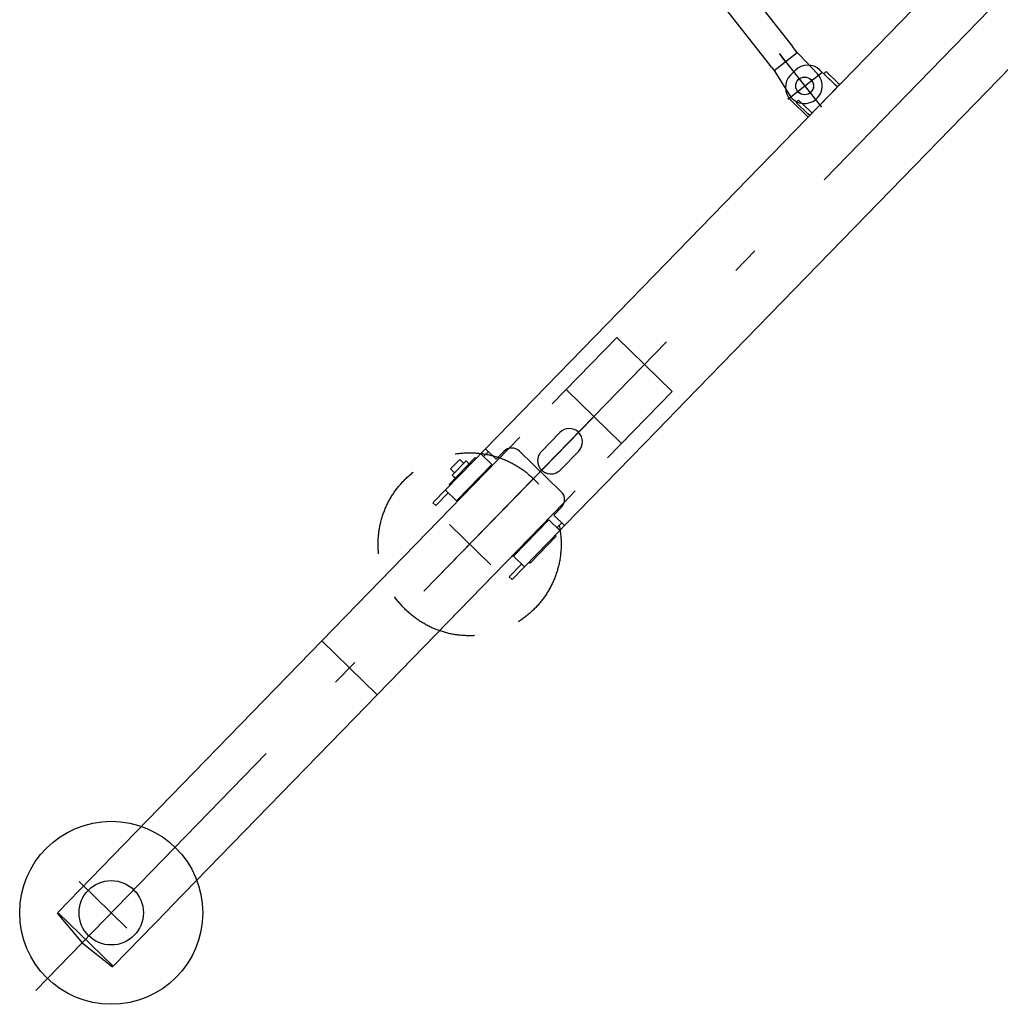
# Model space of a CAD drawing. Extents: x 8778 to 74498, y 1601 to 45347.
# Tile 1 of 52: x 13287 to 17734, y 9465 to 13931. Entities that reach past the tile are written whole.
import ezdxf

# ---------------------------------------------------------------- set-up
doc = ezdxf.new("R2010")
doc.units = 0
doc.header["$LTSCALE"] = 50
doc.header["$MEASUREMENT"] = 0
doc.linetypes.add('CENTER', pattern=[50.5, 30, -9, 2.5, -9])
doc.linetypes.add('HIDDEN', pattern=[12.6, 8.4, -4.2])
doc.layers.add('11', color=251, linetype='CONTINUOUS')

# ---------------------------------------------------------------- blocks, each defined once
blk = doc.blocks.new('*G159')
at = {"layer": '11', "color": 251, "linetype": 'HIDDEN'}
for p, q in [((17998.6, 14658), (17587.2, 14234.7)), ((18257.6, 14350.5), (18042.4, 14559.6)), ((17924.7, 14223.3), (18243.7, 14551.5)), ((17831.3, 14485.9), (18118.3, 14206.8)), ((18246.8, 14195.9), (18349.9, 14302)), ((17869, 14266.4), (17834.5, 14230.9)), ((17835, 14231.4), (17876.8, 14274.4)), ((17876.8, 14274.4), (17929.9, 14222.8)), ((17968.6, 14225.4), (17925.6, 14267.2)), ((18246.8, 14195.9), (18329.3, 14280.8)), ((17835.6, 14230.8), (17835, 14231.4)), ((15648.4, 11881.7), (15660.5, 11894.1))]:
    blk.add_line(p, q, dxfattribs=at)
at = {"layer": '11', "color": 251, "linetype": 'CONTINUOUS'}
for p, q in [((17905.7, 14260.5), (17905.8, 14261)), ((17955.5, 14256.3), (17955.6, 14256.8)), ((15949.3, 12549.9), (17587.2, 14234.7)), ((17453.3, 14216.8), (17522.7, 14197.1)), ((17587.2, 14234.7), (17945.7, 13886.2)), ((17834.5, 14230.9), (17804.4, 14200)), ((17935.4, 14133.8), (17835.6, 14230.8)), ((17929.9, 14222.8), (17977.2, 14176.9)), ((18118.3, 14206.8), (18189.8, 14137.3)), ((17417.8, 14089.2), (17394, 14165)), ((17522.7, 14197.1), (17537.1, 14183.2)), ((17552.3, 14198.9), (17910.9, 13850.4)), ((17904.8, 14102.4), (17969.4, 14168.8)), ((17918, 13857.7), (18246.8, 14195.9)), ((17977.2, 14176.9), (17935.4, 14133.8)), ((18189.8, 14137.3), (18246.8, 14195.9)), ((17805.2, 14143.4), (17848.2, 14101.6)), ((17432.1, 14075.2), (17417.8, 14089.2)), ((17945.7, 13886.2), (16307.8, 12201.4)), ((16802.8, 13700.6), (16781.9, 13679.1)), ((16994.8, 13625.5), (16916, 13702.2)), ((16933.9, 13684.8), (16944.3, 13695.5)), ((16986.4, 13633.7), (16933.9, 13684.8)), ((16944.3, 13695.5), (16996.9, 13644.5)), ((16862.4, 13489.3), (16994.8, 13625.5)), ((16994.8, 13625.5), (16986.4, 13633.7)), ((17005.3, 13636.3), (16994.8, 13625.5)), ((16996.9, 13644.5), (17005.3, 13636.3)), ((16783.5, 13566), (16862.4, 13489.3)), ((16808.5, 13555.7), (16819, 13566.4)), ((16861.2, 13504.4), (16808.5, 13555.7)), ((16819, 13566.4), (16871.7, 13515.2)), ((16869.4, 13496.5), (16861.2, 13504.4)), ((16879.8, 13507.3), (16869.4, 13496.5)), ((16871.7, 13515.2), (16879.8, 13507.3)), ((15399.5, 11984.3), (15949.3, 12549.9)), ((16307.8, 12201.4), (16178.6, 12068.5)), ((16178.6, 12068.5), (15758, 11635.8)), ((15652.7, 11972.2), (15736.1, 12058)), ((15160.6, 11738.5), (15399.5, 11984.3)), ((15412.4, 11971.7), (15390.7, 11949.4)), ((15448.2, 11936.9), (15399.5, 11984.3)), ((15483.1, 11972.7), (15448.2, 11936.9)), ((15743.1, 11789.7), (15553.8, 11973.7)), ((15822.1, 11974.3), (15738.7, 11888.6)), ((15234.1, 11822.7), (15352.5, 11944.6)), ((15240.8, 11892.8), (15282.7, 11935.9)), ((15248.3, 11864.7), (15311, 11929.2)), ((15282.7, 11935.9), (15300.6, 11918.4)), ((15311, 11929.2), (15329, 11911.8)), ((15352.5, 11944.6), (15356.9, 11940.4)), ((15356.9, 11940.4), (15352.8, 11944.4)), ((15377.8, 11962), (15428, 11913.2)), ((15258.8, 11875.4), (15240.8, 11892.8)), ((15428, 11913.2), (15267.6, 11748.2)), ((15329, 11911.8), (15320.9, 11919.6)), ((15266.2, 11847.2), (15248.3, 11864.7)), ((15266.2, 11847.2), (15258.1, 11855.1)), ((15267.6, 11748.2), (15217.4, 11797)), ((15238.4, 11818.5), (15234.1, 11822.7)), ((15238.4, 11818.5), (15234.3, 11822.5)), ((15230.3, 11784.5), (15174.6, 11727.1)), ((15235.3, 11779.6), (15233.9, 11781)), ((15233.9, 11781), (15233.9, 11781)), ((15174.6, 11727.1), (15160.6, 11738.5)), ((15709.2, 11683.2), (15744.1, 11719)), ((15525.8, 11497.3), (15686.1, 11662.2)), ((15686.1, 11662.2), (15736.3, 11613.4)), ((15758, 11635.8), (15709.2, 11683.2)), ((15736.3, 11613.4), (15576, 11448.5)), ((15723.4, 11626), (15745.1, 11648.3)), ((15758, 11635.8), (15736.3, 11613.4)), ((15601.2, 11465.8), (15719.7, 11587.7)), ((15719.7, 11587.7), (15715.4, 11591.9)), ((15576, 11448.5), (15525.8, 11497.3)), ((15507.3, 11403.7), (15563.1, 11461.1)), ((15576, 11448.5), (15520.2, 11391.2)), ((15596.9, 11470), (15601.2, 11465.8)), ((15596.9, 11470), (15600.9, 11466.1)), ((15520.2, 11391.2), (15507.3, 11403.7))]:
    blk.add_line(p, q, dxfattribs=at)
at = {"layer": '11', "color": 251, "linetype": 'CENTER'}
for p, q in [((15174.7, 11394.4), (17924.7, 14223.3)), ((17456.9, 14123.6), (17421, 14219.8)), ((17380, 14152.3), (17493, 14194.5)), ((16730.7, 13778), (16922.3, 13533.5)), ((16762.9, 13736.9), (16736.3, 13770.8)), ((16769.9, 13570.5), (16922.1, 13689.8)), ((15423.2, 11458), (15235.5, 11640.5))]:
    blk.add_line(p, q, dxfattribs=at)
at = {"layer": '11', "color": 251, "linetype": 'CONTINUOUS'}
for centre, radius in [((18150, 14455.1), 50), ((17437.9, 14174.5), 17.5), ((17438, 14174.5), 17.5), ((16846.4, 13630.4), 40)]:
    blk.add_circle(centre, radius, dxfattribs=at)
at = {"layer": '11', "color": 251, "linetype": 'HIDDEN'}
blk.add_circle((15327.2, 11551.3), 415, dxfattribs=at)
for centre, radius, start, end in [((18150, 14455.1), 250, 45.8114, 135.8117), ((18150, 14455.1), 250, -44.1918, 45.8102), ((17897.7, 14238.5), 40, 45.8159, 135.8098), ((17940.7, 14196.7), 40.1, 34.0519, 45.8034), ((15695.8, 11930.4), 60, -166.7307, -134.1939), ((15695.7, 11930.4), 60, -134.1882, -101.6434)]:
    blk.add_arc(centre, radius, start, end, dxfattribs=at)
at = {"layer": '11', "color": 251, "linetype": 'CONTINUOUS'}
for centre, radius, start, end in [((17438, 14174.5), 45, 70.0895, -167.7971), ((17940.7, 14196.7), 40, -44.1745, 34.0178), ((17833.1, 14172.1), 40, 135.8065, -134.1897), ((17876.1, 14130.3), 40, -134.1882, -44.1907), ((16860.2, 13644.9), 80, 45.805, 135.805), ((16839.4, 13623.4), 80, 135.8396, -134.2247), ((15779.1, 12016.1), 60, 45.8106, 135.8075), ((15779.1, 12016.1), 60, -44.1867, 45.8051), ((15518.9, 11937.9), 50, 45.8134, 135.8114), ((15695.7, 11930.4), 60, 135.8143, -166.7544), ((15695.7, 11930.4), 60, -101.6337, -44.1878), ((15708.2, 11753.9), 50, -44.182, 45.7981)]:
    blk.add_arc(centre, radius, start, end, dxfattribs=at)
blk = doc.blocks.new('*G161')
at = {"layer": '11', "color": 251, "linetype": 'HIDDEN'}
for p, q in [((15727.5, 15058), (15951.6, 14772.1)), ((15867.3, 15042.1), (15711.8, 14920.2)), ((15851.4, 15029.6), (15965.5, 14863.6)), ((15859.4, 14780.5), (15725.5, 14930.9)), ((15868.7, 14770), (15973.4, 14852)), ((15973.4, 14852), (15965.5, 14863.6)), ((15973.4, 14852), (15985.5, 14836.7)), ((15985.5, 14836.7), (15994.4, 14825.2)), ((15918.2, 14814.8), (15944.8, 14780.8)), ((15994.4, 14825.2), (16050.8, 14753.3)), ((15868.7, 14770), (15859.4, 14780.5)), ((15880.8, 14754.6), (15868.7, 14770))]:
    blk.add_line(p, q, dxfattribs=at)
at = {"layer": '11', "color": 251, "linetype": 'CONTINUOUS'}
for p, q in [((15882.1, 14753), (15889.8, 14743.2)), ((15889.8, 14743.2), (16686.6, 13726.4)), ((16050.8, 14753.3), (16791.3, 13808.4)), ((16800.3, 13797), (16791.3, 13808.4)), ((16707.7, 13699.6), (16812.4, 13781.6)), ((16812.4, 13781.6), (16800.3, 13797)), ((16812.4, 13781.6), (16824.1, 13769.2)), ((16904.1, 13685.8), (16824.1, 13769.2)), ((16695.6, 13714.9), (16686.6, 13726.4)), ((16695.6, 13714.9), (16707.7, 13699.6)), ((16707.7, 13699.6), (16778.8, 13587.5))]:
    blk.add_line(p, q, dxfattribs=at)
at = {"layer": '11', "color": 251, "linetype": 'CENTER'}
for p, q in [((16730.7, 13778), (16922.3, 13533.5)), ((16769.9, 13570.5), (16922.1, 13689.8))]:
    blk.add_line(p, q, dxfattribs=at)
at = {"layer": '11', "color": 251, "linetype": 'HIDDEN'}
blk.add_circle((15788.5, 14980.2), 40.3, dxfattribs=at)
at = {"layer": '11', "color": 251, "linetype": 'CONTINUOUS'}
blk.add_circle((16846.4, 13630.4), 40.5, dxfattribs=at)
at = {"layer": '11', "color": 251, "linetype": 'HIDDEN'}
blk.add_arc((15788.5, 14980.2), 80, 38.0876, -141.9117, dxfattribs=at)
at = {"layer": '11', "color": 251, "linetype": 'CONTINUOUS'}
blk.add_arc((16846.4, 13630.4), 80, -147.6028, 43.7794, dxfattribs=at)
blk = doc.blocks.new('*G163')
at = {"layer": '11', "color": 251, "linetype": 'HIDDEN'}
for p, q in [((15994.4, 12488.7), (15505.7, 11986)), ((15994.4, 12488.7), (16245.4, 12244.7)), ((16245.4, 12244.7), (15755.8, 11741.1)), ((15648.4, 11881.7), (15660.5, 11894.1)), ((15265.4, 11738.8), (15271.2, 11744.7))]:
    blk.add_line(p, q, dxfattribs=at)
at = {"layer": '11', "color": 251, "linetype": 'CONTINUOUS'}
for p, q in [((15765.1, 12252.9), (16016.1, 12008.9)), ((15944.4, 12078.6), (15940.8, 12082.1)), ((15962.3, 12061.2), (15944.4, 12078.6)), ((14657.1, 11113), (15505.7, 11986)), ((14804.6, 10762.6), (15755.8, 11741.1)), ((15755.8, 11741.1), (14908.1, 10869.1)), ((15265.4, 11738.8), (15271.2, 11744.7)), ((15522.1, 11500.8), (15518, 11496.5)), ((14657.1, 11113), (13709.1, 10137.9)), ((14908.1, 10869.1), (14657.1, 11113)), ((13974, 9908.2), (14804.6, 10762.6)), ((13709.1, 10137.9), (13459.6, 9881.2)), ((13457.1, 9878.6), (13569.8, 9743.4)), ((13459.6, 9881.2), (13710.6, 9637.2)), ((13710.6, 9637.2), (13960.1, 9893.9)), ((13960.1, 9893.9), (13974, 9908.2)), ((13569.8, 9743.4), (13708.1, 9634.6))]:
    blk.add_line(p, q, dxfattribs=at)
at = {"layer": '11', "color": 251, "linetype": 'CENTER'}
for p, q in [((15660.5, 11894.1), (15885.3, 12125.4)), ((13359.7, 9527.4), (15648.4, 11881.7)), ((13773.4, 9810.5), (13556.1, 10021.7))]:
    blk.add_line(p, q, dxfattribs=at)
at = {"layer": '11', "color": 251, "linetype": 'CONTINUOUS'}
for radius in [415, 146]:
    blk.add_circle((13702.2, 9879.7), radius, dxfattribs=at)

msp = doc.modelspace()

# ---------------------------------------------------------------- block references
at = {"layer": '11', "color": 251, "linetype": 'CONTINUOUS'}
for name in ['*G161', '*G159', '*G163']:
    msp.add_blockref(name, (0, 0), dxfattribs=at)

doc.saveas('drawing.dxf')
